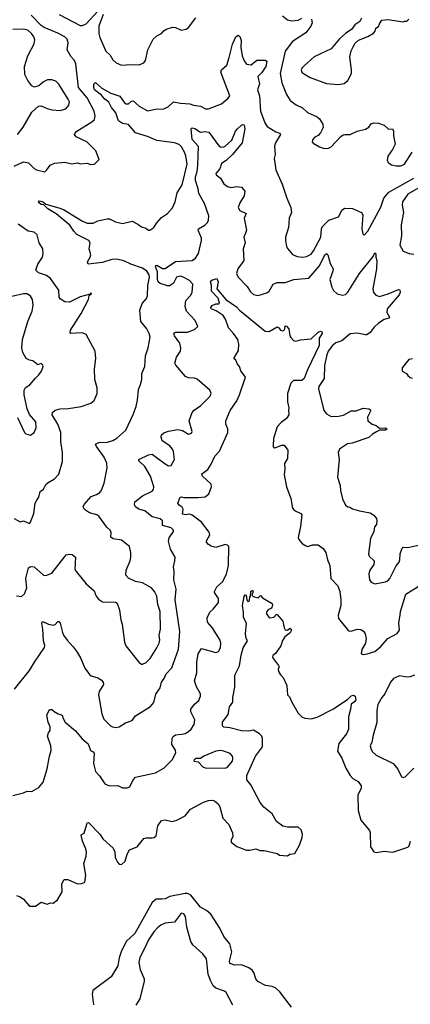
# Model space of a CAD drawing. Extents: x 2133489 to 2292442, y 756223 to 916462.
# Tile 206 of 256: x 2169283 to 2172595, y 845829 to 854191. Entities that reach past the tile are written whole.
import ezdxf

# ---------------------------------------------------------------- set-up
doc = ezdxf.new("R2010")
doc.units = 0

msp = doc.modelspace()

# ---------------------------------------------------------------- linework, layer by layer
at = {"layer": '0CON20XD'}
for points in [[(2169618.1, 854235), (2169795, 854142.3), (2169815, 854141.8), (2169845, 854156.9), (2169945, 854262.5)], [(2169235, 852948), (2169315, 852984.2), (2169356.2, 852975), (2169405, 852926), (2169425, 852916), (2169495, 852900), (2169513.3, 852915), (2169540, 852955), (2169576.4, 852973.6), (2169665, 852982.5), (2169725, 852966.7), (2169775, 852976.7), (2169795, 852966.7), (2169853.6, 852973.6), (2169885, 852960), (2169917, 852963), (2169956.7, 853005), (2169928.3, 853078.3), (2169851.2, 853155), (2169802.9, 853177.1), (2169761.2, 853195), (2169748, 853215), (2169750, 853225), (2169765.8, 853245), (2169895.4, 853324.6), (2169916.4, 853343.6), (2169922.9, 853375), (2169912.7, 853415), (2169855, 853528.7), (2169780.9, 853615), (2169758.7, 853815), (2169747.7, 853845), (2169719.4, 853875), (2169685.5, 853935), (2169694.6, 853995), (2169686.2, 854025), (2169665, 854045.3), (2169605, 854076.7), (2169490, 854125), (2169465, 854143.3), (2169380.9, 854230.9)], [(2169990, 854235), (2169954.6, 854135), (2169953.8, 854073.8), (2169960.7, 854040.7), (2170013.8, 853925), (2170050.3, 853890.3), (2170071.2, 853851.2), (2170100, 853825), (2170145, 853806), (2170225, 853810.8), (2170295, 853807.5), (2170335, 853826), (2170350.8, 853845), (2170370, 853935), (2170413.4, 854026.6), (2170446.7, 854055), (2170485.6, 854074.4), (2170505, 854096.2), (2170525, 854112), (2170577.7, 854127.7), (2170605, 854123.8), (2170652.7, 854102.7), (2170695, 854111.2), (2170713.3, 854125), (2170775, 854206.2)], [(2171757, 854197), (2171762.9, 854165), (2171750.5, 854135), (2171709, 854081), (2171595.8, 854005), (2171533.1, 853925), (2171492.7, 853735), (2171505.8, 853654.2), (2171545.7, 853555), (2171576.2, 853505), (2171627.3, 853467.3), (2171682.3, 853442.3), (2171723, 853403), (2171806.7, 853365), (2171825, 853350), (2171852.5, 853305), (2171857.5, 853275), (2171835, 853230), (2171813, 853207), (2171785, 853192.5), (2171765, 853170), (2171763.3, 853155), (2171771.7, 853141.7), (2171825, 853110), (2171855, 853100), (2171895, 853096.7), (2171925, 853110), (2172005, 853200), (2172025, 853213.3), (2172040, 853215), (2172085, 853216.2), (2172145, 853245.7), (2172215, 853260.6), (2172245, 853279.2), (2172263.4, 853306.6), (2172284.4, 853315.6), (2172325, 853311.6), (2172375, 853296.4), (2172411.2, 853261.2), (2172445, 853265.6), (2172454.3, 853245), (2172452.9, 853205), (2172467.5, 853135), (2172445, 853090), (2172405, 853032.5), (2172398.8, 852995), (2172410, 852975), (2172437.3, 852957.3), (2172475, 852949.2), (2172515, 852951.4), (2172545, 852964.2), (2172611.9, 853065)], [(2171512.5, 854225), (2171555, 854190.8), (2171589.4, 854180.6), (2171643.4, 854186.6), (2171675.8, 854204.2)], [(2172182.5, 854205), (2172167.5, 854175), (2172125, 854148.8), (2172099.7, 854110.3), (2172045, 854073.3), (2171995, 854028.8), (2171925.6, 853944.4), (2171781.2, 853875), (2171697.4, 853802.6), (2171675, 853778.8), (2171670.8, 853765), (2171676.8, 853746.8), (2171689.2, 853735), (2171745, 853701.4), (2171885, 853650.6), (2171985, 853640.6), (2172035, 853649.4), (2172064.2, 853675), (2172095.6, 853735), (2172097.8, 853765), (2172083.1, 853875), (2172093, 853927), (2172109.4, 853960.6), (2172127.7, 853992.3), (2172155, 854016.7), (2172235, 854048), (2172282.7, 854077.3), (2172296.2, 854095), (2172301.7, 854118.3), (2172326.4, 854133.6), (2172333, 854157), (2172355, 854187.5), (2172405, 854193.3), (2172535, 854173.3), (2172545, 854180), (2172565, 854180), (2172583, 854197)], [(2169264.5, 853215.5), (2169311.7, 853278.3), (2169384, 853405), (2169442.3, 853457.7), (2169465, 853458.8), (2169515, 853436.7), (2169555, 853426.7), (2169625, 853420.5), (2169674.7, 853435.3), (2169700.5, 853465), (2169703.7, 853493.7), (2169694.5, 853515), (2169614.2, 853645), (2169588.3, 853668.3), (2169555, 853681.4), (2169518.8, 853681.2), (2169485, 853664), (2169445, 853630), (2169405, 853618.8), (2169385, 853630), (2169350.8, 853675), (2169327, 853727), (2169322.5, 853795), (2169351.9, 853885), (2169405.6, 853985), (2169410.4, 854020.4), (2169402.9, 854045), (2169383.1, 854075), (2169351.7, 854101.7), (2169315, 854109.7), (2169225, 854109.2)], [(2171058.5, 853871.5), (2171087.1, 853982.9), (2171114.7, 854045.3), (2171135, 854060.5), (2171149.5, 854049.5), (2171161.8, 854015), (2171158.7, 853955), (2171168.2, 853885), (2171185, 853842.9), (2171205, 853814.4), (2171245, 853806.7), (2171295, 853847.5), (2171365, 853847.5), (2171378.9, 853838.9), (2171371.2, 853795), (2171335, 853742.5), (2171302, 853708), (2171315.3, 853645.3), (2171299.8, 853595), (2171316.3, 853545), (2171324.6, 853414.6), (2171362, 853315), (2171381.2, 853285), (2171455, 853237.5), (2171486.7, 853226.7), (2171494, 853215), (2171453.1, 853145), (2171443.4, 853116.6), (2171448.1, 853045), (2171442.1, 853012.1), (2171455.7, 852915.7), (2171464.2, 852895), (2171508.1, 852795), (2171546.9, 852675), (2171582.5, 852595), (2171588, 852555), (2171568, 852505), (2171562.5, 852425), (2171537.5, 852345), (2171535.9, 852315.9), (2171545.9, 852265.9), (2171556.2, 852245), (2171595, 852198), (2171635, 852179.4), (2171685, 852173.5), (2171715, 852180.9), (2171755, 852201.1), (2171775, 852227.1), (2171836.1, 852345), (2171841.5, 852415), (2171850.6, 852435), (2171905, 852487.3), (2171985, 852517.1), (2172018.5, 852575), (2172040, 852590), (2172105, 852586.9), (2172181.2, 852555), (2172194.1, 852534.1), (2172183.3, 852415), (2172193, 852373), (2172205, 852360), (2172234.1, 852395.9), (2172345, 852598.6), (2172370.7, 852675), (2172413.5, 852726.5), (2172626.1, 852843.9)], [(2169255, 849298.5), (2169298.8, 849291.2), (2169324.2, 849315.8), (2169344.2, 849365), (2169334.5, 849445), (2169356, 849535), (2169375, 849545.7), (2169405, 849543.3), (2169485, 849474.4), (2169505, 849470), (2169555, 849489.2), (2169666.7, 849635), (2169677.5, 849645), (2169705, 849650.8), (2169727.9, 849647.9), (2169756.2, 849625), (2169750.8, 849525), (2169760, 849505), (2169845, 849400), (2169915, 849341.2), (2169932, 849295), (2169950.3, 849270.3), (2169985, 849246.7), (2170093.6, 849243.6), (2170110, 849235), (2170130, 849175), (2170140, 849095), (2170152.3, 849057.7), (2170170, 848905), (2170182.1, 848872.1), (2170292, 848735), (2170315, 848716.2), (2170325, 848716.2), (2170355, 848731.4), (2170388.6, 848765), (2170446.7, 848855), (2170465, 848896.7), (2170470.5, 848925), (2170464.5, 848965), (2170476.2, 849015), (2170472.9, 849165), (2170454, 849224), (2170444.5, 849295), (2170424.5, 849334.5), (2170400, 849365), (2170325, 849407.5), (2170265, 849418.6), (2170205, 849448), (2170182.9, 849472.9), (2170185.6, 849515), (2170220, 849595), (2170226, 849625), (2170226.2, 849665), (2170215, 849717.5), (2170145, 849770), (2170075, 849782.9), (2170054.2, 849795), (2170058.6, 849835), (2170050, 849855), (2170020.9, 849880.9), (2169953.8, 849973.8), (2169935.4, 849985.4), (2169875, 850003.3), (2169831.5, 850031.5), (2169820, 850055), (2169828.9, 850075), (2169887.4, 850142.6), (2169935, 850158.9), (2169962, 850175), (2169975.8, 850195), (2169998.6, 850255), (2170022.9, 850385), (2170022.5, 850425), (2170000, 850475), (2169932.5, 850565), (2169926.2, 850585), (2169955, 850600), (2170027.7, 850602.3), (2170071.7, 850618.3), (2170105, 850636.7), (2170181.2, 850705), (2170245, 850838), (2170268.9, 850905), (2170281.3, 850958.7), (2170290.8, 851049.2), (2170306.5, 851093.5), (2170319.1, 851135), (2170317.3, 851185), (2170344.5, 851245), (2170349.1, 851335), (2170370.9, 851405), (2170388.2, 851495), (2170381.9, 851525), (2170360.6, 851565), (2170309.1, 851629.1), (2170301.1, 851725), (2170320.2, 851779.8), (2170357.6, 851822.4), (2170366.9, 851845), (2170369.2, 851935), (2170382.6, 852005), (2170379.5, 852025), (2170361.6, 852055), (2170325, 852080.9), (2170224.8, 852114.8), (2170165, 852143.8), (2170107.4, 852157.4), (2170065, 852155.3), (2169985, 852127.8), (2169862.5, 852115), (2169857.1, 852135), (2169880.8, 852175), (2169886, 852195), (2169872.5, 852245), (2169880, 852295), (2169867.5, 852315), (2169767.8, 852367.8), (2169741.3, 852395), (2169708.8, 852445), (2169591.5, 852541.5), (2169520.5, 852585), (2169487.7, 852617.7), (2169465, 852622.7), (2169447.5, 852635), (2169442, 852645), (2169446.1, 852653.9), (2169475, 852647.8), (2169503.8, 852623.8), (2169614.6, 852594.6), (2169655, 852577.8), (2169815, 852479.1), (2169855, 852462.1), (2169905, 852462.5), (2169945, 852481.9), (2170025, 852501.1), (2170045, 852500), (2170095, 852475.7), (2170155, 852459.2), (2170235, 852481.2), (2170285, 852456), (2170315, 852432), (2170351.7, 852421.7), (2170374.1, 852404.1), (2170385, 852403.8), (2170420, 852425), (2170445, 852466.2), (2170485, 852510), (2170535, 852546), (2170577.7, 852592.3), (2170600, 852645), (2170619.3, 852720.7), (2170660.9, 852789.1), (2170703.3, 852965), (2170692, 853035), (2170680, 853065), (2170655, 853110.8), (2170635, 853131.2), (2170594.4, 853144.4), (2170444.8, 853164.8), (2170365, 853199.2), (2170265, 853228.9), (2170205, 853300.7), (2170155, 853309.3), (2170121, 853331), (2170098.8, 853398.8), (2170061.9, 853445), (2170039.4, 853489.4), (2170003.3, 853515), (2169975, 853549.4), (2169917.5, 853595), (2169910, 853615), (2169910, 853645), (2169925, 853657.5), (2169979.5, 853609.5), (2170055.8, 853565.8), (2170132.2, 853542.2), (2170171.9, 853485), (2170185, 853475.7), (2170205, 853475.7), (2170229.7, 853500.3), (2170245, 853500.9), (2170296.6, 853456.6), (2170365, 853416), (2170435, 853432.5), (2170505, 853434), (2170545, 853454.2), (2170586.1, 853493.9), (2170645, 853482), (2170725, 853477.5), (2170755.7, 853465.7), (2170815, 853456.9), (2170857.5, 853435), (2170885, 853434.3), (2170995, 853478), (2171050, 853525), (2171063.8, 853545), (2170989.1, 853745), (2170994.6, 853765.4), (2171039.4, 853805), (2171058.5, 853871.5)], [(2170905, 851020), (2170894, 851045), (2170788.1, 851138.1), (2170765, 851147.5), (2170715, 851150), (2170689.7, 851159.7), (2170607, 851257), (2170598, 851275), (2170613.1, 851325), (2170645.8, 851375), (2170649.4, 851405), (2170640, 851445), (2170594.2, 851505), (2170590.3, 851529.7), (2170605, 851537.5), (2170705, 851537.1), (2170765, 851559.2), (2170793.8, 851585), (2170772, 851635), (2170695.8, 851715), (2170685.7, 851755), (2170692.5, 851805), (2170731.4, 851848.6), (2170745.3, 851874.7), (2170750.4, 851945), (2170722.7, 851975), (2170670, 852005), (2170645, 852012.3), (2170611.2, 852005), (2170586.1, 851953.9), (2170555, 851930.6), (2170535, 851930.2), (2170475, 851949.3), (2170457.3, 851965), (2170450.6, 851985), (2170450.8, 852050.8), (2170434.2, 852095.8), (2170436, 852104), (2170446.2, 852106.2), (2170495, 852078.5), (2170515, 852077.1), (2170605, 852136.2), (2170745, 852145.5), (2170774.2, 852165), (2170798.6, 852205), (2170824.4, 852315), (2170823.1, 852335), (2170797.5, 852402.5), (2170798.6, 852415), (2170851.4, 852445), (2170873.5, 852465), (2170883.5, 852486.5), (2170886.8, 852525), (2170849.7, 852629.7), (2170800.5, 852715), (2170795.9, 852755), (2170773.4, 852825), (2170772.1, 852857.9), (2170788.8, 852901.2), (2170794.7, 852954.7), (2170799.2, 853115), (2170745, 853173.3), (2170735.6, 853265), (2170745, 853273.3), (2170768.5, 853268.5), (2170817, 853237), (2170855, 853241.3), (2170885.8, 853235.8), (2170970.1, 853120.1), (2170985, 853110), (2171005, 853109.6), (2171025, 853117.3), (2171082.1, 853167.9), (2171113.2, 853245), (2171128.8, 853265), (2171165, 853295.8), (2171175, 853301.2), (2171185, 853297.5), (2171190.9, 853265), (2171169.4, 853145), (2171087.8, 853045), (2171035, 852994.7), (2170995, 852970.6), (2170978.5, 852925), (2170946.4, 852885), (2170948.2, 852875), (2170986.8, 852845), (2171015, 852798.5), (2171045, 852774.4), (2171075, 852765.7), (2171125, 852774.2), (2171165, 852770), (2171191.2, 852735), (2171185.7, 852695), (2171150, 852635), (2171136, 852595), (2171150.9, 852570.9), (2171203.8, 852545), (2171185.5, 852504.5), (2171206.7, 852405), (2171197.5, 852377.5), (2171184.3, 852345), (2171196, 852295), (2171179.2, 852245), (2171182.8, 852147.2), (2171131.9, 852075), (2171121.4, 852035), (2171135.7, 852005), (2171211.9, 851925), (2171239.8, 851879.8), (2171265, 851856.9), (2171305, 851848.8), (2171379.1, 851870.9), (2171397.5, 851885), (2171433.5, 851945), (2171465, 851960.4), (2171535, 851959.7), (2171606.7, 851983.3), (2171735, 851995.6), (2171825, 852099.5), (2171870.9, 852195), (2171885, 852205.7), (2171895, 852193.3), (2171915, 852120.8), (2171941.5, 852075), (2171939.6, 852055), (2171913.1, 851985), (2171928.9, 851918.9), (2171945, 851890), (2171975, 851862.5), (2172021.2, 851851.2), (2172045, 851856), (2172065, 851876), (2172164.7, 852035), (2172280.3, 852179.7), (2172295, 852210), (2172303.6, 852203.6), (2172302.5, 852175), (2172312.5, 852145), (2172310, 852075), (2172276.5, 851905), (2172283.8, 851873.8), (2172302.7, 851852.7), (2172335, 851840.6), (2172407.6, 851862.4), (2172495, 851900), (2172506.1, 851896.1), (2172509.2, 851875), (2172500, 851855), (2172398.9, 851735), (2172396.9, 851705), (2172418.8, 851665), (2172415, 851657.5), (2172375, 851645.7), (2172325.3, 851614.7), (2172288.9, 851581.1), (2172253.8, 851535), (2172225.6, 851514.4), (2172215, 851514.3), (2172145, 851529.4), (2172085.5, 851524.5), (2172015, 851464.4), (2171965, 851445.6), (2171935, 851422.7), (2171899.4, 851375), (2171886.3, 851345), (2171866.7, 851255), (2171863.8, 851145), (2171820.5, 851075), (2171815.6, 851055), (2171862.4, 850872.4), (2171883.3, 850845), (2171925, 850821.8), (2171986.2, 850823.8), (2172027.6, 850832.4), (2172095, 850868.8), (2172135, 850868.5), (2172195, 850891.4), (2172245, 850886), (2172256.6, 850876.6), (2172259.2, 850865), (2172232, 850815), (2172235, 850783.3), (2172273.3, 850755), (2172305, 850744.3), (2172335, 850723.3), (2172385, 850725.6), (2172400, 850715), (2172385.6, 850704.4), (2172335, 850704), (2172309.4, 850690.6), (2172275, 850672), (2172245, 850642), (2172102.5, 850595), (2172061.7, 850588.3), (2171995, 850542.5), (2171982.5, 850515), (2171992, 850455), (2171978.8, 850305), (2172001.2, 850235), (2172003.9, 850193.9), (2172020.7, 850120.7), (2172047, 850067), (2172065, 850052.5), (2172081.7, 850051.7), (2172105, 850037.5), (2172165, 850018.8), (2172253.6, 850003.6), (2172285, 849982.5), (2172307.5, 849955), (2172312.5, 849935), (2172307.5, 849905), (2172292.5, 849885), (2172286.4, 849843.6), (2172257.5, 849785), (2172242, 849655), (2172247.5, 849635), (2172290, 849595), (2172287.5, 849565), (2172253.3, 849515), (2172243.9, 849486.1), (2172250, 849435), (2172262.5, 849415), (2172295, 849400), (2172385, 849416), (2172405, 849425.7), (2172421.9, 849445), (2172475.9, 849554.1), (2172502, 849585), (2172506.9, 849603.1), (2172508.6, 849655), (2172526.9, 849703.1), (2172535, 849710.8), (2172575, 849709.4), (2172675, 849732)], [(2172688.6, 852775), (2172575, 852708.8), (2172530.5, 852645), (2172527.5, 852615), (2172538.9, 852555), (2172517.7, 852447.7), (2172520, 852355), (2172508, 852275), (2172534.5, 852224.5), (2172585, 852205.6), (2172625, 852198.6)], [(2169235, 849953.8), (2169285, 849927.5), (2169315, 849933.8), (2169365, 849912.5), (2169375, 849922.5), (2169402.3, 849997.7), (2169414.2, 850085), (2169428.8, 850111.2), (2169443.3, 850135), (2169455, 850183.3), (2169483.8, 850205), (2169505, 850243.3), (2169525, 850261.2), (2169578.8, 850291.2), (2169615, 850332.5), (2169645, 850440), (2169645.7, 850515), (2169631.9, 850605), (2169632.2, 850685), (2169605.2, 850755.2), (2169558.9, 850835), (2169559.2, 850855), (2169583.3, 850875), (2169625, 850887.5), (2169695, 850888.6), (2169805, 850905.6), (2169884.4, 850935.6), (2169913, 850957), (2169938.6, 851015), (2169940.8, 851065), (2169920, 851135), (2169918, 851225), (2169928, 851315), (2169922, 851375), (2169846.9, 851516.9), (2169815, 851531.5), (2169761.3, 851528.7), (2169716.9, 851526.9), (2169709.2, 851535), (2169711.9, 851555), (2169805, 851696.2), (2169866.7, 851815), (2169872.5, 851847.5), (2169890, 851865), (2169885, 851870), (2169880, 851860), (2169795, 851838.6), (2169705, 851792.9), (2169665, 851795.8), (2169625, 851821.2), (2169617.5, 851835), (2169615.6, 851895), (2169545, 851994), (2169508.5, 852018.5), (2169441.7, 852041.7), (2169420, 852065), (2169435.8, 852115), (2169476, 852175), (2169481.2, 852205), (2169477.5, 852245), (2169446.7, 852295), (2169430, 852365), (2169405, 852385.6), (2169355, 852396.5), (2169268.6, 852455)], [(2169225, 847602), (2169315, 847623.8), (2169345, 847638.8), (2169385, 847637.5), (2169445, 847669.2), (2169481.2, 847715), (2169515, 847830), (2169533.8, 847935), (2169549.2, 847985), (2169547.1, 848025), (2169518.8, 848105), (2169526.7, 848135), (2169540, 848155), (2169541.2, 848185), (2169523.8, 848225), (2169513.3, 848285), (2169535, 848332.5), (2169555, 848332.5), (2169575.9, 848315.9), (2169610, 848295), (2169642.5, 848285), (2169651.2, 848255), (2169668.8, 848225), (2169755, 848152), (2169812.1, 848082.1), (2169861.8, 848041.8), (2169882.9, 847982.9), (2169905, 847973.8), (2169912.7, 847962.7), (2169908.2, 847875), (2169924.5, 847805), (2169959.3, 847769.3), (2170005, 847701.2), (2170044.1, 847684.1), (2170115, 847686), (2170155, 847666.2), (2170195, 847666.7), (2170216.7, 847675), (2170244, 847735), (2170265, 847758), (2170435, 847795.7), (2170506.3, 847833.7), (2170576.3, 847903.7), (2170607.8, 847965), (2170605, 847986.7), (2170572, 848035), (2170576.2, 848085), (2170585, 848102.5), (2170605, 848116), (2170656.9, 848123.1), (2170685, 848128.6), (2170714, 848145), (2170735.7, 848165), (2170761.1, 848205), (2170768.9, 848245), (2170733.9, 848313.9), (2170734.4, 848335), (2170765, 848377.1), (2170801.5, 848408.5), (2170814.6, 848445), (2170814.6, 848465), (2170781.4, 848525), (2170766.2, 848575), (2170784.6, 848645), (2170784.5, 848735.5), (2170797.5, 848805), (2170825, 848851.2), (2170945, 848815.7), (2170968, 848825), (2170985.7, 848855), (2170988.9, 848895), (2170981.7, 848921.7), (2170915, 849028), (2170875, 849073.3), (2170872, 849115), (2170897.6, 849162.4), (2170924.2, 849185), (2170969.1, 849240.9), (2170968.1, 849275), (2170934.3, 849325), (2170934.2, 849335), (2170954.2, 849375), (2171003.8, 849416.2), (2171037, 849483), (2171054.7, 849555), (2171055, 849715.8), (2171045, 849728.5), (2171025, 849734.5), (2170945, 849708.6), (2170905, 849720), (2170883.3, 849735), (2170866.7, 849755), (2170866.7, 849765), (2170893.8, 849815), (2170888.8, 849838.8), (2170824.4, 849925), (2170744.1, 849984.1), (2170725, 849991.2), (2170685, 849986.7), (2170662, 849992), (2170670, 850035), (2170661.1, 850051.1), (2170635, 850068), (2170624, 850085), (2170644.4, 850135.6), (2170655, 850140), (2170675, 850132), (2170795, 850131.8), (2170855, 850140), (2170886.4, 850163.6), (2170907.8, 850225), (2170905.6, 850245), (2170833.1, 850315), (2170826, 850335), (2170879.4, 850370.6), (2170906.9, 850415), (2170936.7, 850485), (2170977.5, 850527.5), (2171048.2, 850685), (2171046.7, 850715), (2171029.5, 850755), (2171030, 850785), (2171067.8, 850872.2), (2171123.5, 850955), (2171146.9, 851005), (2171197.5, 851155), (2171158.8, 851208.8), (2171146.2, 851245), (2171130, 851265), (2171115, 851300), (2171100, 851315), (2171138.8, 851381.2), (2171141.5, 851435), (2171132.2, 851475), (2171096.9, 851526.9), (2171053.1, 851575), (2171028.7, 851648.7), (2171009.1, 851679.1), (2170948.6, 851718.6), (2170906.7, 851735), (2170903.6, 851746.4), (2170915, 851762.5), (2170945, 851777.5), (2170971.7, 851778.3), (2170976.2, 851785), (2170965, 851827.5), (2170908.5, 851885), (2170910.4, 851935), (2170901.5, 851965), (2170911.2, 851978.8), (2170955, 851994.4), (2170965.8, 851965.8), (2170954.8, 851904.8), (2171030, 851815), (2171122.4, 851752.4), (2171145.8, 851725), (2171365, 851544.4), (2171398.3, 851541.7), (2171465, 851583.3), (2171477.7, 851577.7), (2171495, 851553.8), (2171515, 851548.8), (2171526.4, 851553.6), (2171532.5, 851565), (2171535, 851590), (2171545, 851587.5), (2171565.9, 851565.9), (2171574, 851505), (2171581.7, 851491.7), (2171605, 851466.7), (2171625, 851460), (2171665, 851471.2), (2171755, 851480), (2171815, 851537.1), (2171835, 851545.8), (2171845, 851541.2), (2171847.9, 851525), (2171822.9, 851485), (2171821.3, 851425), (2171723.2, 851216.8), (2171704.7, 851165.3), (2171694.6, 851145), (2171675, 851126.2), (2171605, 851125.6), (2171581.9, 851105), (2171552.5, 851015), (2171554.2, 850945), (2171566, 850895), (2171562, 850875), (2171566, 850835), (2171545, 850803.8), (2171499.1, 850770.9), (2171467.1, 850732.9), (2171435.8, 850635), (2171432.5, 850575), (2171433.2, 850563.2), (2171445, 850556), (2171505, 850576.9), (2171525, 850576.2), (2171556.7, 850535), (2171552.5, 850465), (2171528.3, 850421.7), (2171531.2, 850375), (2171524.3, 850325), (2171544.5, 850225), (2171581.4, 850125), (2171595, 850043.3), (2171612.1, 850022.1), (2171667, 849997), (2171676, 849986), (2171664.3, 849885.7), (2171644.1, 849794.1), (2171651.2, 849775), (2171675, 849746.2), (2171703.3, 849725)], [(2169263.6, 850813.6), (2169324.2, 850684.2), (2169335, 850673.8), (2169375, 850663.3), (2169405.7, 850684.3), (2169422.5, 850725), (2169418.1, 850775), (2169366.8, 850836.8), (2169345.8, 850885), (2169320, 851005), (2169321.2, 851045), (2169332.3, 851067.7), (2169369.7, 851090.3), (2169415, 851146.7), (2169445.8, 851174.2), (2169466.7, 851205), (2169482.5, 851245), (2169478.3, 851258.3), (2169465, 851270), (2169435, 851260), (2169395, 851293.3), (2169365, 851300), (2169336.7, 851315), (2169308, 851365), (2169301.4, 851405), (2169306, 851475), (2169352, 851628), (2169389.1, 851715), (2169395.5, 851765.5), (2169390, 851815), (2169373.2, 851843.2), (2169345, 851862.5), (2169315, 851861.9), (2169215, 851839.2)], [(2172615, 851311.4), (2172583.3, 851305), (2172527, 851233), (2172527.5, 851205), (2172562.5, 851185), (2172575, 851170), (2172595, 851151.2), (2172612.5, 851147.5)], [(2169237.1, 848505), (2169366.8, 848663.2), (2169407.5, 848735), (2169492.1, 848857.9), (2169495.6, 848875), (2169485.4, 848915.4), (2169479.2, 849015), (2169469.2, 849065), (2169474.3, 849075.7), (2169485, 849078), (2169527.2, 849057.2), (2169565, 849049.2), (2169583.3, 849055), (2169605, 849078.8), (2169615, 849081.2), (2169625.6, 849065), (2169644.4, 848985.6), (2169653.4, 848963.4), (2169685, 848920), (2169735.9, 848865.9), (2169769.3, 848819.3), (2169800.6, 848765), (2169833.9, 848683.9), (2169875, 848630), (2169888.3, 848618.3), (2169945, 848602), (2169974.1, 848584.1), (2169990, 848565), (2169994, 848545), (2169956, 848485), (2169951.9, 848458.1), (2169979.5, 848295), (2169995, 848250.8), (2170052.5, 848195), (2170070, 848185), (2170095, 848180), (2170125, 848184), (2170179.3, 848220.7), (2170235, 848240), (2170265, 848280), (2170392.7, 848357.3), (2170419.1, 848390.9), (2170438.3, 848461.7), (2170472.7, 848517.3), (2170486.2, 848565), (2170508, 848595), (2170525.7, 848635), (2170572.4, 848687.6), (2170629.4, 848845), (2170641.1, 848995), (2170600.9, 849265), (2170608.6, 849355), (2170590, 849435), (2170593.8, 849505), (2170586.7, 849545), (2170599.2, 849595), (2170600, 849625), (2170560.6, 849695), (2170543.2, 849763.2), (2170550.7, 849789.3), (2170588, 849845), (2170585.8, 849855), (2170566, 849876), (2170494.7, 849894.7), (2170493.3, 849935), (2170475, 849953.3), (2170405, 849970), (2170345, 850019.4), (2170293.7, 850033.7), (2170265.8, 850055), (2170255.7, 850075), (2170259.4, 850095), (2170322.9, 850147.1), (2170405, 850185.8), (2170417.9, 850202.1), (2170419.1, 850225), (2170392, 850315), (2170342.7, 850395), (2170293.1, 850445), (2170292.9, 850455), (2170375, 850495.4), (2170405, 850500.4), (2170515, 850418.9), (2170545, 850402.9), (2170566.7, 850405), (2170594.3, 850455), (2170585.9, 850524.1), (2170578.1, 850545), (2170555, 850572.5), (2170492, 850615), (2170482, 850645), (2170486.2, 850665), (2170505, 850682), (2170545, 850696.9), (2170625, 850710), (2170663, 850703), (2170715, 850671.2), (2170739.5, 850680.5), (2170746, 850695), (2170720, 850785), (2170744.4, 850855), (2170762, 850875), (2170820, 850915), (2170897.6, 850992.4), (2170905, 851020)], [(2171703.3, 849725), (2171725, 849716.2), (2171765, 849731.2), (2171815, 849731.2), (2171855, 849698.8), (2171878, 849665), (2171892.5, 849605), (2171914.3, 849554.3), (2171921.4, 849445), (2171981.7, 849381.7), (2171997.8, 849335), (2172007.1, 849265), (2172006.5, 849215), (2171984.4, 849135), (2171985.8, 849105), (2172071.7, 849001.7), (2172095, 848996.9), (2172145, 849014), (2172175, 849010.8), (2172198.6, 848998.6), (2172211.2, 848975), (2172220, 848935), (2172215.8, 848895), (2172185, 848842.5), (2172177.5, 848805), (2172195, 848800), (2172230, 848805), (2172295, 848825.8), (2172341.4, 848865), (2172405.8, 848935), (2172485, 848977.5), (2172502.5, 849005), (2172499.1, 849069.1), (2172510.5, 849135), (2172513.6, 849165), (2172557, 849313), (2172685, 849392)], [(2169255, 846753.3), (2169285, 846742.5), (2169315, 846722.5), (2169365, 846662.5), (2169416.4, 846663.6), (2169465, 846696.7), (2169515, 846680), (2169545, 846690), (2169565, 846687.5), (2169603, 846717), (2169642.5, 846785), (2169639.3, 846850.7), (2169660, 846890), (2169689.3, 846889.3), (2169772.7, 846852.7), (2169810, 846855), (2169833.6, 846866.4), (2169843.8, 846925), (2169826, 847025), (2169847, 847087), (2169848.8, 847125), (2169840.8, 847155), (2169815.8, 847215), (2169803.3, 847266.7), (2169828.3, 847281.7), (2169850.5, 847359.5), (2169855, 847370), (2169865, 847372.5), (2169962, 847275), (2169986.2, 847235), (2170075, 847153.8), (2170088.6, 847125), (2170092.9, 847075), (2170112.5, 847035), (2170125, 847018.8), (2170145, 847016.2), (2170176.9, 847045), (2170192.9, 847105), (2170215, 847140), (2170280, 847165), (2170335, 847236.7), (2170355, 847243.8), (2170405, 847241.2), (2170423.6, 847246.4), (2170439.2, 847260.8), (2170454.4, 847345), (2170485, 847390), (2170515, 847396), (2170575, 847380.6), (2170615, 847392.2), (2170685, 847429.4), (2170732.5, 847485), (2170842.5, 847545), (2170885, 847560), (2170915, 847562), (2170935, 847555.8), (2170965, 847532), (2170980.6, 847505), (2171005, 847410), (2171056, 847355), (2171086.2, 847285), (2171091.2, 847255), (2171075, 847222.5), (2171075.8, 847205), (2171125, 847170), (2171205, 847138.8), (2171235, 847138.8), (2171285, 847150), (2171320, 847135), (2171355, 847134), (2171465, 847108.8), (2171485, 847096.7), (2171555, 847090), (2171575, 847102.5), (2171615, 847110), (2171655, 847180), (2171678.6, 847245), (2171681.4, 847275), (2171669.7, 847309.7), (2171643, 847333), (2171555, 847333.6), (2171515, 847341.5), (2171460.7, 847380.7), (2171424.5, 847445), (2171353.2, 847503.2), (2171321.5, 847541.5), (2171241.7, 847691.7), (2171209.1, 847735), (2171208.1, 847771.9), (2171281.8, 847935), (2171342.3, 848015), (2171342.7, 848085), (2171337.1, 848105), (2171315, 848126.5), (2171265, 848156.2), (2171225, 848147.3), (2171165, 848150), (2171065, 848175.6), (2171015, 848181.2), (2171002.5, 848195), (2171003.3, 848225), (2171050.9, 848289.1), (2171061.5, 848355), (2171089.4, 848395), (2171088.9, 848435), (2171107.4, 848522.6), (2171107.1, 848625), (2171145.4, 848704.6), (2171159.5, 848795), (2171178.9, 848855), (2171213.8, 848915), (2171203.8, 848935), (2171196.9, 848975), (2171206.8, 849065), (2171181.9, 849115), (2171179.7, 849160.3), (2171172.3, 849215), (2171185, 849293.3), (2171195, 849306), (2171203, 849303), (2171207.5, 849265), (2171215, 849252.5), (2171225, 849250), (2171232.5, 849265), (2171233, 849287), (2171240, 849295), (2171242.5, 849335), (2171257, 849347), (2171262.5, 849335), (2171250, 849305), (2171261.7, 849291.7), (2171305, 849280), (2171325, 849300), (2171341.7, 849281.7), (2171423.6, 849233.6), (2171426, 849215), (2171417, 849193), (2171390.7, 849179.3), (2171377, 849163), (2171376.7, 849145), (2171396.1, 849116.1), (2171405, 849110), (2171433.9, 849116.1), (2171446.4, 849123.6), (2171455, 849140), (2171465, 849140), (2171513.6, 849083.6), (2171526.2, 849025), (2171535, 849010), (2171555, 849007.5), (2171575, 849022.5), (2171582.5, 849015), (2171586.7, 849005), (2171577.5, 848985), (2171531.2, 848948.8), (2171512.4, 848917.6), (2171497.6, 848872.4), (2171451.7, 848808.3), (2171430.2, 848789.8), (2171427.5, 848775), (2171477.5, 848705), (2171482.5, 848695), (2171473.8, 848675), (2171478, 848655), (2171495, 848626.7), (2171517.5, 848605), (2171548.8, 848535), (2171555, 848458), (2171570.5, 848440.5), (2171590, 848395), (2171645, 848300), (2171675, 848271.4), (2171699.7, 848259.7), (2171755, 848252.2), (2171805, 848267.8), (2171945, 848338.9), (2172065, 848421.2), (2172095, 848450), (2172115, 848453.8), (2172128, 848445), (2172132.5, 848415), (2172122.7, 848397.3), (2172093.1, 848376.9), (2172089.2, 848335), (2172070.3, 848269.7), (2172072, 848165), (2172054, 848125), (2171988.8, 848045), (2171979.3, 847979.3), (2172015, 847920), (2172047.5, 847835), (2172085, 847772), (2172107, 847747), (2172152.1, 847722.1), (2172180, 847685), (2172179.2, 847665), (2172151.4, 847605), (2172154.5, 847474.5), (2172175, 847394), (2172248.8, 847305), (2172256, 847285)], [(2172630.8, 848625), (2172595, 848609.5), (2172565, 848606.4), (2172505, 848617.3), (2172454, 848596), (2172427.8, 848565), (2172378.5, 848465), (2172353.5, 848435), (2172320, 848375), (2172311.1, 848325), (2172312.4, 848222.4), (2172280, 848115), (2172270, 848055), (2172256.2, 848025), (2172264.2, 847994.2), (2172275, 847973.3), (2172305, 847946), (2172448.8, 847875), (2172488.8, 847825), (2172521.7, 847761.7), (2172533.6, 847753.6), (2172550.5, 847759.5), (2172625.8, 847835)], [(2171025, 847833.8), (2171045, 847843.3), (2171071.2, 847875), (2171086, 847895), (2171091.2, 847915), (2171086.7, 847935), (2171068.8, 847958.8), (2171015, 847978), (2170985, 847984.2), (2170945, 847978.6), (2170845, 847935.8), (2170815, 847916.2), (2170780, 847915), (2170762.5, 847905), (2170760, 847895), (2170795, 847886.7), (2170836.1, 847846.1), (2170855, 847836.7), (2171025, 847833.8)], [(2172256, 847285), (2172259.2, 847165), (2172285, 847123.8), (2172305, 847118), (2172375, 847130.6), (2172448.1, 847121.9), (2172575, 847164), (2172585.8, 847174.2), (2172597, 847213)], [(2171588.5, 845805), (2171489.6, 845935), (2171455, 845966.8), (2171425, 845981.2), (2171367.2, 845987.2), (2171301.2, 846021.2), (2171286.2, 846046.2), (2171269.1, 846099.1), (2171255, 846117.7), (2171225, 846138.5), (2171165, 846163.3), (2171105, 846162.1), (2171064.6, 846174.6), (2171062.2, 846195), (2171082.5, 846275), (2171065, 846342.2), (2171012.5, 846405), (2170980.6, 846475), (2170902.5, 846595), (2170866.9, 846625), (2170814.5, 846654.5), (2170734.8, 846754.8), (2170705, 846770.3), (2170685, 846771.1), (2170555, 846743.7), (2170515, 846724.7), (2170487.2, 846722.8), (2170439.7, 846720.3), (2170405, 846694.2), (2170259.7, 846430.3), (2170189.1, 846365), (2170145, 846284.2), (2170125.7, 846224.3), (2170115.8, 846154.2), (2170058, 846062), (2169902.9, 845945), (2169896.9, 845915), (2169907.5, 845825)], [(2171091.3, 845821.3), (2171035, 845928), (2171019.1, 845939.1), (2170945, 845965.8), (2170924.6, 845984.6), (2170899.5, 846029.5), (2170880.5, 846085), (2170865.5, 846215.5), (2170836.4, 846256.4), (2170752, 846335), (2170733.4, 846363.4), (2170698.7, 846485), (2170688.8, 846575), (2170675, 846595.7), (2170655, 846602.5), (2170646, 846595), (2170595, 846525.6), (2170515, 846516.4), (2170479.5, 846500.5), (2170451.7, 846478.3), (2170420, 846445), (2170374.5, 846375), (2170342.4, 846307.6), (2170300.9, 846225), (2170292.5, 846185), (2170305.4, 846125.4), (2170337.5, 846045), (2170338.5, 846025), (2170300, 845875), (2170268.3, 845821.7)]]:
    msp.add_lwpolyline(points, dxfattribs=at)

doc.saveas('drawing.dxf')
